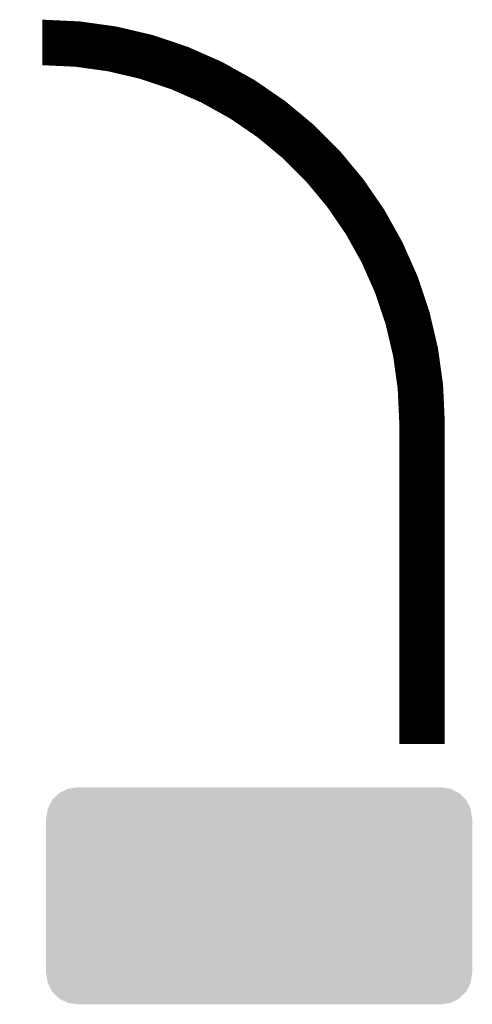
# Model space of a CAD drawing. Extents: x -4 to 126, y -8 to 66.
# Tile 144 of 256: x 63.27 to 66.3, y 29.17 to 35.76. Entities that reach past the tile are written whole.
import ezdxf

# ---------------------------------------------------------------- set-up
doc = ezdxf.new("R2010")
doc.units = 0
doc.layers.get('0').update_dxf_attribs({"linetype": 'CONTINUOUS'})
doc.layers.add('CLICKER_2_FOR_TMPM4L4A_V104_GTO', color=11, linetype='CONTINUOUS')
doc.layers.add('CLICKER_2_FOR_TMPM4L4A_V104_GTS', color=8, linetype='CONTINUOUS')

# ---------------------------------------------------------------- blocks, each defined once
blk = doc.blocks.new('CUSTOM_221')
for points in [[(-1.28082, 0.716482), (-1.22047, 0.72644), (1.282432, 0.716482), (1.22047, 0.72644)], [(-1.385174, 0.641776), (-1.341302, 0.68629), (1.385538, 0.641776), (1.34093, 0.68629)], [(-1.341302, 0.68629), (-1.339342, 0.687306), (1.34093, 0.68629), (1.33991, 0.687306)], [(-1.339342, 0.687306), (-1.284068, 0.715946), (1.33991, 0.687306), (1.283488, 0.715946)], [(-1.284068, 0.715946), (-1.28082, 0.716482), (1.283488, 0.715946), (1.282432, 0.716482)], [(-1.41455, 0.584362), (-1.386548, 0.64038), (1.41484, 0.584362), (1.386252, 0.64038)], [(-1.386548, 0.64038), (-1.385174, 0.641776), (1.386252, 0.64038), (1.385538, 0.641776)], [(-1.42494, 0.5207), (-1.415368, 0.582722), (1.42494, 0.5207), (1.415102, 0.582722)], [(-1.415368, 0.582722), (-1.41455, 0.584362), (1.415102, 0.582722), (1.41484, 0.584362)], [(-1.42621, -0.51943), (-1.42621, 0.51943), (1.42621, -0.51943), (1.42621, 0.51943)], [(-1.424936, 0.51943), (-1.42494, 0.5207), (1.424936, 0.51943), (1.42494, 0.5207)], [(-1.42494, -0.5207), (-1.424936, -0.51943), (1.42494, -0.5207), (1.424936, -0.51943)], [(-1.4151, -0.582722), (-1.42494, -0.5207), (1.415368, -0.582722), (1.42494, -0.5207)], [(-1.41484, -0.584362), (-1.4151, -0.582722), (1.414548, -0.584362), (1.415368, -0.582722)], [(-1.38625, -0.64038), (-1.41484, -0.584362), (1.386548, -0.64038), (1.414548, -0.584362)], [(-1.385538, -0.641776), (-1.38625, -0.64038), (1.385172, -0.641776), (1.386548, -0.64038)], [(-1.340928, -0.68629), (-1.385538, -0.641776), (1.341302, -0.68629), (1.385172, -0.641776)], [(-1.33991, -0.687306), (-1.340928, -0.68629), (1.33934, -0.687306), (1.341302, -0.68629)], [(-1.283486, -0.715946), (-1.33991, -0.687306), (1.284068, -0.715946), (1.33934, -0.687306)], [(-1.282432, -0.716482), (-1.283486, -0.715946), (1.280818, -0.716482), (1.284068, -0.715946)], [(-1.22047, -0.72644), (-1.282432, -0.716482), (1.22047, -0.72644), (1.280818, -0.716482)]]:
    blk.add_solid(points)

msp = doc.modelspace()

# ---------------------------------------------------------------- linework, layer by layer
at = {"layer": 'CLICKER_2_FOR_TMPM4L4A_V104_GTO', "const_width": 0.3048}
msp.add_lwpolyline([(65.9638, 33.0708, 0.4142136), (63.4238, 35.6108)], format="xyb", dxfattribs=at)
msp.add_lwpolyline([(65.9638, 30.9118), (65.9638, 33.0708)], dxfattribs=at)

# ---------------------------------------------------------------- block references
at = {"layer": 'CLICKER_2_FOR_TMPM4L4A_V104_GTS'}
msp.add_blockref('CUSTOM_221', (64.87414, 29.8958), dxfattribs=at)

doc.saveas('drawing.dxf')
